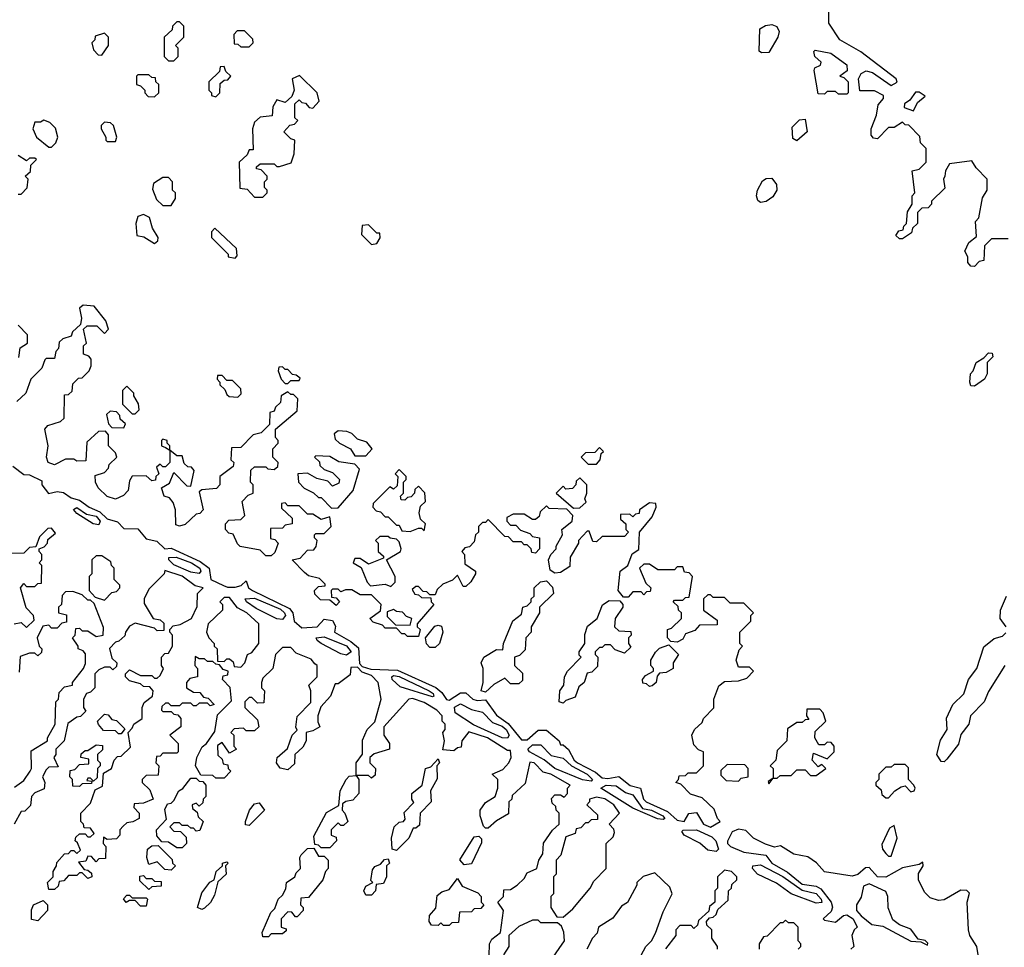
# Model space of a CAD drawing. Extents: x 2769579 to 2883812, y 684207 to 828660.
# Tile 183 of 256: x 2778500 to 2782042, y 750322 to 753658. Entities that reach past the tile are written whole.
import ezdxf

# ---------------------------------------------------------------- set-up
doc = ezdxf.new("R2010")
doc.units = 0

msp = doc.modelspace()

# ---------------------------------------------------------------- linework, layer by layer
at = {"layer": '0CON02XD'}
for points in [[(2781827.5, 753095), (2781822.5, 753085), (2781828.3, 753051.7), (2781780, 753005), (2781780, 752995), (2781768.3, 752981.7), (2781745, 752980), (2781730, 752965), (2781730, 752925), (2781711.7, 752908.3), (2781708.3, 752891.7), (2781675, 752870), (2781665, 752870), (2781651.7, 752881.7), (2781661.7, 752898.3), (2781678.3, 752901.7), (2781680, 752915), (2781690, 752925), (2781693, 752967), (2781710, 752995), (2781710, 753025), (2781720, 753035), (2781710, 753115), (2781735, 753120), (2781760, 753145), (2781760, 753195), (2781740, 753215), (2781738.3, 753238.3), (2781698.3, 753278.3), (2781685, 753280), (2781675, 753290), (2781645, 753270), (2781625, 753270), (2781585, 753230), (2781571.7, 753231.7), (2781563, 753243), (2781562.5, 753265), (2781582.5, 753315), (2781588.3, 753351.7), (2781607.5, 753375), (2781607.5, 753385), (2781575, 753402.5), (2781521.7, 753401.7), (2781516.7, 753445), (2781526.2, 753465), (2781545, 753474), (2781567.5, 753467.5), (2781635, 753421.2), (2781656.7, 753433.3), (2781652.5, 753445), (2781525, 753542.5), (2781450, 753585), (2781410, 753645), (2781410, 753685)], [(2779055, 753510), (2779070, 753525), (2779070, 753555), (2779060, 753565), (2779090, 753595), (2779090, 753635), (2779075, 753650), (2779065, 753650), (2779050, 753635), (2779048.3, 753621.7), (2779020, 753595), (2779020, 753525), (2779035, 753510), (2779055, 753510)], [(2781168.3, 753538.3), (2781160, 753545), (2781162.5, 753625), (2781182.9, 753637.1), (2781205, 753640.6), (2781223.3, 753633.3), (2781231.4, 753615), (2781226.7, 753595), (2781195, 753540), (2781168.3, 753538.3)], [(2778795, 753530), (2778820, 753565), (2778820, 753595), (2778805, 753610), (2778771.7, 753598.3), (2778770, 753585), (2778760, 753575), (2778765, 753550), (2778781.7, 753531.7), (2778795, 753530)], [(2779325, 753560), (2779340, 753575), (2779338.3, 753588.3), (2779308.3, 753618.3), (2779281.7, 753618.3), (2779270, 753605), (2779271.7, 753571.7), (2779285, 753570), (2779295, 753560), (2779325, 753560)], [(2781475, 753390), (2781445, 753390), (2781435, 753400), (2781405, 753400), (2781395, 753390), (2781371.7, 753391.7), (2781357.5, 753475), (2781360, 753485), (2781380, 753495), (2781382.5, 753505), (2781360, 753525), (2781357, 753543), (2781361.7, 753548.3), (2781417.3, 753537.3), (2781475.6, 753495.6), (2781476, 753474), (2781450, 753455), (2781465, 753450), (2781480, 753435), (2781480, 753395), (2781475, 753390)], [(2779205, 753380), (2779220, 753395), (2779221.7, 753428.3), (2779235, 753440), (2779248.3, 753441.7), (2779260, 753455), (2779241.7, 753471.7), (2779235, 753490), (2779221.7, 753488.3), (2779218.3, 753471.7), (2779180, 753435), (2779180, 753405), (2779190, 753395), (2779190, 753385), (2779205, 753380)], [(2778985, 753380), (2779000, 753395), (2779000, 753425), (2778990, 753435), (2778988.3, 753448.3), (2778975, 753450), (2778965, 753460), (2778925, 753460), (2778920, 753455), (2778920, 753425), (2778935, 753420), (2778950, 753405), (2778950, 753395), (2778961.7, 753381.7), (2778985, 753380)], [(2779375, 753020), (2779390, 753035), (2779390, 753045), (2779380, 753055), (2779380, 753075), (2779390, 753085), (2779390, 753095), (2779368.3, 753118.3), (2779351.7, 753121.7), (2779351.7, 753128.3), (2779365, 753140), (2779415, 753140), (2779425, 753130), (2779435, 753130), (2779476.4, 753143.6), (2779486.7, 753175), (2779490, 753225), (2779475, 753230), (2779450, 753255), (2779471.7, 753278.3), (2779488.3, 753281.7), (2779500, 753295), (2779490, 753305), (2779490, 753355), (2779505, 753370), (2779515, 753360), (2779528.3, 753358.3), (2779541.7, 753341.7), (2779555, 753340), (2779577.5, 753365), (2779570, 753395), (2779507, 753457), (2779480, 753445), (2779487.5, 753405), (2779478.3, 753381.7), (2779455, 753360), (2779425, 753370), (2779410, 753345), (2779408.3, 753311.7), (2779365, 753307.5), (2779345, 753290), (2779337.5, 753265), (2779340, 753190), (2779325, 753190), (2779318.3, 753171.7), (2779290, 753145), (2779291.7, 753051.7), (2779318.3, 753048.3), (2779345, 753020), (2779375, 753020)], [(2781715, 753330), (2781730, 753360), (2781757.5, 753382.5), (2781735, 753397.5), (2781722.5, 753397.5), (2781701.7, 753368.3), (2781682.5, 753355), (2781681.7, 753341.7), (2781715, 753330)], [(2778615, 753200), (2778630, 753215), (2778637.5, 753235), (2778628.3, 753268.3), (2778608.3, 753288.3), (2778587, 753297), (2778575, 753290), (2778555, 753290), (2778547.5, 753265), (2778560, 753235), (2778605, 753200), (2778615, 753200)], [(2778845, 753220), (2778850, 753235), (2778837, 753277), (2778827, 753287), (2778805, 753290), (2778793, 753277), (2778792.5, 753265), (2778810, 753235), (2778810, 753225), (2778815, 753220), (2778845, 753220)], [(2781295, 753222.5), (2781281.2, 753231.2), (2781278.3, 753271.7), (2781305, 753297.5), (2781325, 753300), (2781332.5, 753255), (2781295, 753222.5)], [(2778495, 753030), (2778505, 753030), (2778526.7, 753053.3), (2778530, 753085), (2778520, 753095), (2778538.3, 753111.7), (2778540, 753135), (2778560, 753155), (2778555, 753160), (2778535, 753160), (2778525, 753150), (2778495, 753170)], [(2782055, 752870), (2781995, 752870), (2781970, 752845), (2781968.3, 752791.7), (2781951.7, 752788.3), (2781935, 752770), (2781921.7, 752771.7), (2781910, 752785), (2781910, 752805), (2781900, 752825), (2781913.6, 752856.4), (2781941.7, 752878.3), (2781938.3, 752931.7), (2781950, 752945), (2781963, 753017), (2781980, 753045), (2781980, 753085), (2781940, 753125), (2781925, 753150), (2781845, 753140), (2781830, 753115), (2781827.5, 753095)], [(2779045, 752990), (2779060, 753015), (2779060, 753035), (2779050, 753045), (2779050, 753075), (2779035, 753090), (2779015, 753090), (2778981.7, 753068.3), (2778978.3, 753048.3), (2778991.7, 753011.7), (2779015, 752990), (2779045, 752990)], [(2781165, 753000), (2781155, 753007.5), (2781150, 753025), (2781154, 753045), (2781171.4, 753078.6), (2781185, 753086.7), (2781205, 753087.5), (2781222.5, 753065), (2781223.3, 753045), (2781209.5, 753020.5), (2781185, 753003.8), (2781165, 753000)], [(2778985, 752852.5), (2778997, 752863), (2778997.5, 752875), (2778978.3, 752908.3), (2778967, 752947), (2778945, 752957.5), (2778925, 752950), (2778917.5, 752925), (2778921.7, 752881.7), (2778947, 752877), (2778985, 752852.5)], [(2779275, 752800), (2779281.7, 752808.3), (2779280, 752835), (2779201.7, 752908.3), (2779190, 752895), (2779190, 752875), (2779250, 752815), (2779250, 752805), (2779275, 752800)], [(2779765, 752850), (2779785, 752852.5), (2779797, 752873), (2779795, 752890), (2779785, 752890), (2779755, 752920), (2779731.7, 752918.3), (2779730, 752885), (2779765, 752850)], [(2780985, 750753.8), (2781020, 750775), (2781010, 750785), (2780998.3, 750818.3), (2780955, 750860), (2780913, 750873), (2780878.3, 750908.3), (2780860, 750915), (2780870, 750925), (2780871.7, 750938.3), (2780895, 750940), (2780905, 750950), (2780935, 750950), (2780960, 750975), (2780960, 751025), (2780941.7, 751031.7), (2780925, 751050), (2780917.5, 751085), (2780926.7, 751105), (2780955, 751130), (2780960, 751145), (2780997, 751183), (2780996.7, 751215), (2781015, 751262.5), (2781035, 751277.5), (2781085, 751280), (2781115, 751290), (2781140, 751315), (2781125, 751330), (2781085, 751330), (2781076.7, 751355), (2781088.3, 751391.7), (2781100, 751405), (2781090, 751415), (2781090, 751455), (2781130, 751495), (2781130, 751515), (2781140, 751525), (2781105, 751560), (2781055, 751560), (2781035, 751580), (2780995, 751580), (2780985, 751590), (2780975, 751590), (2780960, 751575), (2780960, 751535), (2781008.3, 751498.3), (2781008.3, 751481.7), (2780945, 751480), (2780928.3, 751461.7), (2780895, 751450), (2780885, 751430), (2780865, 751420), (2780841.7, 751421.7), (2780830, 751435), (2780830, 751465), (2780845, 751470), (2780880, 751505), (2780880, 751525), (2780870, 751535), (2780868.3, 751548.3), (2780850, 751565), (2780855, 751570), (2780885, 751570), (2780895, 751580), (2780908.3, 751581.7), (2780920, 751655), (2780908.3, 751668.3), (2780891.7, 751671.7), (2780885, 751690), (2780865, 751690), (2780855, 751680), (2780795, 751680), (2780765, 751700), (2780745, 751700), (2780730, 751685), (2780751.7, 751631.7), (2780770, 751615), (2780768.3, 751601.7), (2780755, 751600), (2780745, 751590), (2780735, 751600), (2780705, 751600), (2780688.3, 751581.7), (2780671.7, 751581.7), (2780652.5, 751605), (2780660, 751675), (2780687.5, 751695), (2780703.3, 751736.7), (2780727, 751753), (2780730, 751815), (2780775, 751870), (2780790, 751905), (2780788.3, 751918.3), (2780765, 751920), (2780730, 751895), (2780728.3, 751881.7), (2780715, 751880), (2780705, 751870), (2780695, 751880), (2780661.7, 751878.3), (2780661.7, 751861.7), (2780680, 751845), (2780680, 751825), (2780690, 751815), (2780675, 751800), (2780595, 751800), (2780575, 751780), (2780561.7, 751781.7), (2780548.3, 751818.3), (2780541.7, 751818.3), (2780510, 751785), (2780510, 751775), (2780480, 751725), (2780478.3, 751691.7), (2780445, 751670), (2780425, 751667.5), (2780408.3, 751678.3), (2780402.5, 751715), (2780410, 751735), (2780430, 751755), (2780430, 751765), (2780452.5, 751805), (2780450, 751825), (2780487.5, 751855), (2780490, 751875), (2780468.3, 751898.3), (2780405, 751900), (2780395, 751910), (2780371.7, 751888.3), (2780368.3, 751871.7), (2780355, 751860), (2780345, 751860), (2780315, 751880), (2780275, 751880), (2780252.5, 751867.5), (2780252.5, 751855), (2780265, 751840), (2780285, 751840), (2780301.7, 751821.7), (2780335, 751810), (2780345, 751800), (2780370, 751795), (2780370, 751755), (2780355, 751740), (2780341.7, 751741.7), (2780340, 751755), (2780325, 751770), (2780315, 751770), (2780305, 751780), (2780275, 751780), (2780258.3, 751798.3), (2780245, 751800), (2780185, 751860), (2780175, 751850), (2780165, 751850), (2780150, 751835), (2780150, 751815), (2780140, 751805), (2780135, 751780), (2780118.3, 751761.7), (2780101.7, 751758.3), (2780090, 751745), (2780100, 751735), (2780101.7, 751701.7), (2780140, 751675), (2780140, 751665), (2780123, 751637), (2780105, 751620), (2780095, 751620), (2780075, 751660), (2780057, 751643), (2780021.7, 751628.3), (2780001.7, 751608.3), (2779995, 751590), (2779975, 751590), (2779965, 751600), (2779951.7, 751601.7), (2779935, 751620), (2779925, 751620), (2779911.7, 751608.3), (2779921.7, 751591.7), (2779935, 751590), (2779945, 751580), (2779978.3, 751578.3), (2779980, 751565), (2779990, 751555), (2779930, 751485), (2779930, 751475), (2779940, 751465), (2779935, 751440), (2779895, 751440), (2779885, 751450), (2779875, 751450), (2779855, 751470), (2779815, 751470), (2779805, 751480), (2779771.7, 751491.7), (2779760, 751505), (2779798.3, 751531.7), (2779800, 751555), (2779765, 751590), (2779725, 751590), (2779695, 751607.5), (2779672.5, 751607.5), (2779655, 751600), (2779645, 751610), (2779625, 751610), (2779620, 751605), (2779621.7, 751581.7), (2779638.3, 751578.3), (2779650, 751565), (2779638.3, 751551.7), (2779615, 751570), (2779581.7, 751571.7), (2779561.7, 751591.7), (2779560, 751605), (2779575, 751620), (2779598.3, 751621.7), (2779598.3, 751628.3), (2779578.3, 751648.3), (2779538.3, 751658.3), (2779525, 751670), (2779480, 751715), (2779508.3, 751721.7), (2779535, 751750), (2779558.3, 751751.7), (2779567, 751763), (2779570, 751785), (2779560, 751795), (2779560, 751805), (2779565, 751810), (2779595, 751810), (2779620, 751835), (2779615, 751870), (2779585, 751860), (2779555, 751880), (2779535, 751880), (2779505, 751910), (2779465, 751910), (2779455, 751920), (2779441.7, 751918.3), (2779441.7, 751901.7), (2779480, 751865), (2779480, 751845), (2779455, 751840), (2779445, 751830), (2779401.7, 751828.3), (2779401.7, 751791.7), (2779418.3, 751788.3), (2779430, 751775), (2779418.3, 751741.7), (2779405, 751730), (2779385, 751730), (2779365, 751750), (2779293, 751763), (2779283, 751773), (2779268.3, 751808.3), (2779251.7, 751811.7), (2779240, 751825), (2779240, 751845), (2779251.7, 751858.3), (2779295, 751860), (2779310, 751875), (2779300, 751925), (2779321.7, 751948.3), (2779340, 751955), (2779340, 751985), (2779330, 751995), (2779331.7, 752038.3), (2779345, 752050), (2779385, 752050), (2779393, 752043), (2779415, 752040), (2779428.3, 752051.7), (2779430, 752065), (2779410, 752085), (2779410, 752115), (2779430, 752135), (2779430, 752145), (2779420, 752155), (2779420, 752185), (2779498.3, 752251.7), (2779500, 752295), (2779485, 752310), (2779475, 752310), (2779465, 752320), (2779440, 752305), (2779438.3, 752281.7), (2779420, 752265), (2779415, 752250), (2779400, 752245), (2779398.3, 752201.7), (2779368.3, 752171.7), (2779340, 752165), (2779295, 752120), (2779261.7, 752118.3), (2779260, 752075), (2779270, 752065), (2779268.3, 752051.7), (2779220, 752015), (2779220, 751985), (2779208.3, 751971.7), (2779155, 751967.5), (2779145, 751960), (2779160, 751895), (2779148.3, 751881.7), (2779135, 751880), (2779095, 751842.5), (2779075, 751836.7), (2779061.7, 751841.7), (2779060, 751895), (2779051.7, 751921.7), (2779038.3, 751938.3), (2779020, 751945), (2779010, 751975), (2779038.3, 751991.7), (2779055, 752030), (2779101.7, 751981.7), (2779115, 751980), (2779127, 752037), (2779118.3, 752048.3), (2779105, 752050), (2779091.7, 752061.7), (2779085, 752090), (2779065, 752090), (2779040, 752110), (2779040, 752125), (2779030, 752135), (2779030, 752145), (2779015, 752150), (2779010, 752145), (2779010, 752125), (2779025, 752120), (2779040, 752110), (2779040, 752065), (2779025, 752050), (2779015, 752050), (2779005, 752060), (2778991.7, 752048.3), (2779000, 752025), (2778990, 752015), (2778988.3, 752001.7), (2778975, 752000), (2778955, 752017.5), (2778905, 752016.7), (2778895, 752000), (2778890, 751965), (2778873, 751947), (2778845, 751933.3), (2778815, 751943.3), (2778782.5, 751975), (2778772.5, 751995), (2778771.7, 752018.3), (2778805, 752030), (2778820, 752045), (2778821.7, 752058.3), (2778850, 752085), (2778845, 752100), (2778820, 752125), (2778820, 752165), (2778808.3, 752178.3), (2778783, 752177), (2778741.7, 752138.3), (2778738.3, 752071.7), (2778705, 752070), (2778695, 752077.5), (2778665, 752077.5), (2778625, 752056.7), (2778602.5, 752065), (2778596.7, 752085), (2778602.5, 752125), (2778590, 752185), (2778601.7, 752198.3), (2778647, 752213), (2778660, 752225), (2778661.7, 752308.3), (2778675, 752310), (2778688.3, 752321.7), (2778691.7, 752348.3), (2778711.7, 752368.3), (2778725, 752370), (2778750, 752395), (2778757, 752413), (2778757.5, 752437.5), (2778748.3, 752448.3), (2778730, 752455), (2778730, 752485), (2778740, 752495), (2778730, 752545), (2778742.5, 752557.5), (2778777.5, 752557.5), (2778805, 752530), (2778820, 752545), (2778810, 752575), (2778768.3, 752628.3), (2778728.3, 752631.7), (2778715, 752620), (2778722.5, 752585), (2778718.3, 752561.7), (2778690, 752535), (2778685, 752520), (2778655, 752510), (2778641.7, 752498.3), (2778640, 752475), (2778630, 752465), (2778625, 752440), (2778595, 752440), (2778590, 752435), (2778580, 752405), (2778540, 752365), (2778522.5, 752315), (2778490, 752285)], [(2778497, 752443), (2778501.7, 752478.3), (2778527.5, 752495), (2778527.5, 752525), (2778495, 752560)], [(2781935, 752340), (2781921.7, 752341.7), (2781917.5, 752355), (2781920, 752385), (2781930, 752395), (2781940, 752425), (2781968.3, 752441.7), (2781985, 752460), (2781998.3, 752458.3), (2782000, 752445), (2781980, 752425), (2781980, 752385), (2781970, 752365), (2781935, 752340)], [(2779465, 752350), (2779475, 752360), (2779505, 752360), (2779508.3, 752368.3), (2779495, 752380), (2779481.7, 752381.7), (2779465, 752400), (2779455, 752400), (2779445, 752410), (2779431.7, 752408.3), (2779430, 752395), (2779440, 752365), (2779455, 752350), (2779465, 752350)], [(2779285, 752300), (2779297, 752313), (2779295, 752330), (2779265, 752360), (2779245, 752360), (2779228.3, 752378.3), (2779211.7, 752378.3), (2779210, 752365), (2779220, 752355), (2779220, 752345), (2779238.3, 752328.3), (2779245, 752310), (2779253, 752303), (2779285, 752300)], [(2778915, 752240), (2778930, 752255), (2778927, 752277), (2778910, 752305), (2778910, 752315), (2778885, 752340), (2778870, 752325), (2778870, 752275), (2778905, 752240), (2778915, 752240)], [(2778875, 752190), (2778880, 752205), (2778861.7, 752221.7), (2778860, 752235), (2778848.3, 752248.3), (2778825, 752250), (2778811.7, 752238.3), (2778820, 752205), (2778831.7, 752191.7), (2778875, 752190)], [(2779745, 752090), (2779767.5, 752115), (2779748.3, 752138.3), (2779715, 752150), (2779695, 752170), (2779677, 752177), (2779645, 752180), (2779631.7, 752168.3), (2779635, 752150), (2779650, 752135), (2779690, 752115), (2779705, 752090), (2779745, 752090)], [(2780575, 752060), (2780587.5, 752075), (2780591.7, 752098.3), (2780600, 752105), (2780585, 752120), (2780568.3, 752101.7), (2780535, 752100), (2780520, 752085), (2780545, 752060), (2780575, 752060)], [(2779621.7, 751901.7), (2779645, 751902.5), (2779700, 751965), (2779721.7, 752041.7), (2779705, 752060), (2779648.3, 752068.3), (2779615, 752087.5), (2779565, 752090), (2779560, 752085), (2779578.3, 752068.3), (2779580, 752055), (2779595, 752040), (2779625, 752030), (2779650, 752005), (2779648.3, 751991.7), (2779625, 751980), (2779608.3, 751998.3), (2779568.3, 752008.3), (2779535, 752027.5), (2779500, 752025), (2779502.5, 751995), (2779523, 751973), (2779557, 751957), (2779575, 751940), (2779585, 751940), (2779621.7, 751901.7)], [(2778475, 752052), (2778515, 752022), (2778535, 752021.2), (2778580, 752000), (2778580, 751985), (2778603.8, 751953.8), (2778635, 751961.2), (2778657.7, 751957.7), (2778685, 751938), (2778715, 751930), (2778750, 751905), (2778788.7, 751888.7), (2778815, 751862.5), (2778851.7, 751851.7), (2778875, 751828.8), (2778925, 751826.7), (2778955, 751791.2), (2778992.9, 751782.9), (2779022.5, 751755), (2779045, 751757.5), (2779149.6, 751709.6), (2779182, 751685), (2779187.5, 751645), (2779233.6, 751623.6), (2779247, 751617), (2779275, 751616.7), (2779297, 751623), (2779315, 751640), (2779322.5, 751615), (2779337.5, 751605), (2779470.6, 751540.6), (2779482, 751525), (2779486.7, 751495), (2779515, 751471.2), (2779570, 751475), (2779595, 751502.5), (2779625, 751497.5), (2779636.4, 751476.4), (2779632.5, 751455), (2779691.7, 751421.7), (2779719.2, 751399.2), (2779722.5, 751342.5), (2779731.7, 751331.7), (2779762.5, 751322.5), (2779859.1, 751319.1), (2779996.8, 751256.8), (2780018.3, 751238.3), (2780035, 751213.3), (2780045, 751211.2), (2780085, 751236.7), (2780105, 751237.5), (2780130, 751215), (2780145, 751210), (2780175, 751212.5), (2780215, 751157.5), (2780256.7, 751126.7), (2780305, 751068.8), (2780325, 751068), (2780365, 751102.5), (2780395, 751102.5), (2780440, 751065), (2780445, 751050), (2780455, 751050), (2780474, 751034), (2780494.2, 750995), (2780506.2, 750985), (2780571.5, 750951.5), (2780595, 750932), (2780615, 750928.6), (2780655, 750936.2), (2780696.1, 750903.9), (2780732.5, 750895), (2780744.2, 750855), (2780753.8, 750845), (2780830.5, 750810.5), (2780865, 750778.8), (2780890, 750775), (2780906.4, 750803.6), (2780935, 750807.5), (2780960, 750765), (2780985, 750753.8)], [(2779905, 751817.5), (2779935, 751830), (2779945, 751830), (2779955, 751820), (2779960, 751845), (2779941.7, 751861.7), (2779937.5, 751885), (2779941.7, 751908.3), (2779960, 751925), (2779957, 751957), (2779935, 751980), (2779921.7, 751968.3), (2779920, 751955), (2779908.3, 751941.7), (2779895, 751940), (2779885, 751930), (2779871.7, 751931.7), (2779870, 751945), (2779880, 751955), (2779880, 751995), (2779890, 752005), (2779890, 752015), (2779865, 752040), (2779850, 752025), (2779860, 752015), (2779858.3, 751981.7), (2779845, 751970), (2779831.7, 751978.3), (2779771.7, 751918.3), (2779770, 751905), (2779781.7, 751891.7), (2779798.3, 751888.3), (2779815, 751870), (2779825, 751870), (2779855, 751840), (2779865, 751840), (2779875, 751820), (2779905, 751817.5)], [(2780491.7, 751901.7), (2780515, 751902.5), (2780537.5, 751922.5), (2780532.5, 751935), (2780540, 751955), (2780540, 751985), (2780515, 752010), (2780501.7, 751998.3), (2780500, 751985), (2780488.3, 751971.7), (2780465, 751970), (2780455, 751980), (2780430, 751955), (2780491.7, 751901.7)], [(2778785, 751840.8), (2778764.4, 751844.4), (2778705, 751882.5), (2778693, 751897), (2778705, 751903.8), (2778740, 751880), (2778775, 751872.9), (2778789.4, 751855), (2778785, 751840.8)], [(2778480, 751485), (2778505, 751490), (2778525, 751472.5), (2778551.7, 751498.3), (2778550, 751515), (2778523, 751543), (2778502.5, 751615), (2778515, 751630), (2778525, 751620), (2778555, 751620), (2778565, 751630), (2778578.3, 751631.7), (2778580, 751695), (2778570, 751705), (2778580, 751715), (2778580, 751735), (2778570, 751745), (2778570, 751755), (2778588.3, 751761.7), (2778600, 751775), (2778601.7, 751788.3), (2778628.3, 751811.7), (2778615, 751830), (2778601.7, 751828.3), (2778571.7, 751798.3), (2778558.3, 751761.7), (2778535, 751760), (2778515, 751740), (2778471.7, 751738.3)], [(2779835, 751620), (2779850, 751635), (2779850, 751655), (2779820, 751715), (2779870, 751745), (2779872.5, 751755), (2779865, 751780), (2779855, 751790), (2779833, 751793), (2779825, 751800), (2779795, 751800), (2779780, 751785), (2779790, 751775), (2779790, 751745), (2779808.3, 751728.3), (2779808.3, 751721.7), (2779755, 751700), (2779725, 751720), (2779705, 751720), (2779700, 751705), (2779728.3, 751688.3), (2779750, 751635), (2779761.7, 751621.7), (2779815, 751627.5), (2779835, 751620)], [(2778805, 751570), (2778831.7, 751598.3), (2778848.3, 751601.7), (2778860, 751615), (2778860, 751625), (2778840, 751645), (2778840, 751685), (2778830, 751695), (2778828.3, 751708.3), (2778795, 751730), (2778775, 751730), (2778760, 751715), (2778760, 751665), (2778750, 751655), (2778750, 751605), (2778771.7, 751581.7), (2778805, 751570)], [(2779145, 751666.2), (2779115, 751671.5), (2779055, 751698.1), (2779036, 751715), (2779036.4, 751723.6), (2779062.5, 751725), (2779117.5, 751705), (2779147.5, 751685), (2779152, 751675), (2779145, 751666.2)], [(2778760, 750575), (2778745, 750570), (2778725, 750590), (2778715, 750590), (2778705, 750580), (2778675, 750580), (2778658.3, 750561.7), (2778641.7, 750558.3), (2778638.3, 750541.7), (2778625, 750530), (2778605, 750530), (2778600, 750555), (2778620, 750575), (2778620, 750595), (2778632.5, 750615), (2778633, 750627), (2778661.7, 750658.3), (2778675, 750660), (2778685, 750670), (2778695, 750670), (2778705, 750660), (2778718.3, 750671.7), (2778708.3, 750698.3), (2778700, 750705), (2778701.7, 750718.3), (2778715, 750730), (2778735, 750730), (2778745, 750720), (2778755, 750720), (2778768.3, 750731.7), (2778755, 750750), (2778731.7, 750751.7), (2778730, 750765), (2778720, 750775), (2778720, 750805), (2778755, 750840), (2778771.7, 750888.3), (2778798.3, 750901.7), (2778801.7, 750948.3), (2778830, 750965), (2778840, 750995), (2778851.7, 751008.3), (2778865, 751010), (2778898.3, 751041.7), (2778890, 751095), (2778905, 751110), (2778910, 751125), (2778940, 751145), (2778940, 751185), (2778947.5, 751202.5), (2778977.5, 751225), (2778980, 751245), (2778968.3, 751258.3), (2778945, 751260), (2778935, 751270), (2778895, 751280), (2778880, 751295), (2778880, 751305), (2778895, 751320), (2778935, 751300), (2778975, 751300), (2778985, 751290), (2778995, 751290), (2779005, 751300), (2779017.5, 751325), (2779010, 751335), (2779010, 751365), (2779021.7, 751378.3), (2779035, 751380), (2779050, 751405), (2779050, 751445), (2779040, 751455), (2779040, 751465), (2779051.7, 751478.3), (2779077, 751483), (2779117.5, 751505), (2779138.3, 751548.3), (2779140, 751595), (2779160, 751615), (2779131.7, 751621.7), (2779085, 751656.2), (2779022.5, 751677.5), (2779020, 751665), (2778965, 751610), (2778947.5, 751575), (2778948.3, 751558.3), (2778980, 751505), (2779005, 751500), (2779018.3, 751488.3), (2779018.3, 751461.7), (2778995, 751460), (2778985, 751470), (2778915, 751487.5), (2778895, 751477.5), (2778880, 751455), (2778878.3, 751441.7), (2778857, 751423), (2778845, 751420), (2778823, 751397), (2778831.7, 751361.7), (2778850, 751345), (2778848.3, 751331.7), (2778835, 751320), (2778825, 751330), (2778805, 751330), (2778785, 751320), (2778770, 751305), (2778770, 751255), (2778755, 751240), (2778740, 751235), (2778730, 751215), (2778730, 751185), (2778738.3, 751171.7), (2778718.3, 751151.7), (2778705, 751150), (2778673.6, 751126.4), (2778660, 751065), (2778630, 751035), (2778630, 751015), (2778622.5, 751005), (2778638.3, 750971.7), (2778605, 750970), (2778595, 750960), (2778582.5, 750935), (2778590, 750915), (2778588.3, 750891.7), (2778555, 750877.5), (2778542.5, 750865), (2778538.3, 750831.7), (2778518.3, 750811.7), (2778505, 750810), (2778480, 750765)], [(2780175, 751240), (2780160, 751245), (2780167.5, 751275), (2780167.5, 751325), (2780160, 751345), (2780170, 751365), (2780215, 751392.5), (2780238.3, 751391.7), (2780240, 751415), (2780273.9, 751496.1), (2780305, 751520), (2780310, 751545), (2780325, 751550), (2780340, 751565), (2780340, 751575), (2780350, 751585), (2780350, 751615), (2780373, 751637), (2780395, 751640), (2780417, 751617), (2780420, 751595), (2780370, 751545), (2780370, 751525), (2780340, 751475), (2780340, 751455), (2780320, 751435), (2780318.3, 751391.7), (2780298.3, 751371.7), (2780280, 751365), (2780280, 751335), (2780308.3, 751308.3), (2780308.3, 751281.7), (2780295, 751270), (2780265, 751270), (2780245, 751290), (2780205, 751267.5), (2780175, 751240)], [(2778481.7, 750898.3), (2778515, 750922.5), (2778537.5, 750955), (2778542.5, 750965), (2778541.7, 751028.3), (2778600, 751065), (2778600, 751075), (2778627.5, 751125), (2778630, 751205), (2778640, 751215), (2778641.7, 751238.3), (2778661.7, 751258.3), (2778690, 751265), (2778690, 751275), (2778730, 751325), (2778737, 751343), (2778737, 751377), (2778728.3, 751388.3), (2778710, 751395), (2778710, 751405), (2778690, 751435), (2778700, 751445), (2778701.7, 751468.3), (2778715, 751470), (2778725, 751460), (2778745, 751460), (2778775, 751440), (2778800, 751445), (2778801.7, 751471.7), (2778768.3, 751558.3), (2778755, 751570), (2778745, 751570), (2778725, 751590), (2778691.7, 751601.7), (2778665, 751600), (2778653, 751587), (2778650, 751555), (2778640, 751545), (2778640, 751525), (2778668.3, 751518.3), (2778668.3, 751491.7), (2778651.7, 751488.3), (2778635, 751470), (2778615, 751470), (2778605, 751480), (2778583.6, 751476.4), (2778563.3, 751435), (2778570, 751405), (2778580, 751395), (2778578.3, 751381.7), (2778565, 751370), (2778555, 751380), (2778535, 751380), (2778501.7, 751368.3), (2778498.3, 751311.7)], [(2779295, 751330), (2779310, 751345), (2779320, 751375), (2779335, 751382.5), (2779360, 751415), (2779360, 751485), (2779317.5, 751525), (2779283.3, 751543.3), (2779255, 751580), (2779235, 751580), (2779220, 751565), (2779230, 751555), (2779230, 751535), (2779177.5, 751485), (2779172.5, 751455), (2779180, 751435), (2779200, 751415), (2779200, 751405), (2779210, 751395), (2779211.7, 751351.7), (2779235, 751350), (2779245, 751360), (2779255, 751360), (2779268.3, 751348.3), (2779271.7, 751331.7), (2779295, 751330)], [(2779445, 751500.8), (2779425, 751502.9), (2779350.2, 751540.2), (2779316.2, 751565), (2779311.2, 751575), (2779345, 751577.3), (2779437.7, 751537.7), (2779452.9, 751525), (2779455.6, 751515), (2779445, 751500.8)], [(2782048, 751475), (2782026.7, 751505), (2782027.5, 751535), (2782050, 751585)], [(2780455, 751200), (2780440, 751205), (2780442.5, 751245), (2780457.5, 751265), (2780460, 751295), (2780470, 751315), (2780520, 751365), (2780512.5, 751372.5), (2780512.5, 751385), (2780532.5, 751415), (2780533.3, 751446.7), (2780543, 751477), (2780577.5, 751505), (2780596.7, 751553.3), (2780620.7, 751569.3), (2780658.3, 751568.3), (2780670, 751555), (2780670, 751545), (2780642.5, 751505), (2780640, 751475), (2780655, 751460), (2780698.3, 751458.3), (2780700, 751445), (2780690, 751435), (2780690, 751415), (2780698.3, 751401.7), (2780675, 751380), (2780641.7, 751391.7), (2780625, 751410), (2780605, 751410), (2780595, 751400), (2780585, 751400), (2780570, 751385), (2780570, 751375), (2780580, 751365), (2780578.3, 751331.7), (2780558.3, 751311.7), (2780541.7, 751308.3), (2780530, 751275), (2780511.7, 751258.3), (2780498.3, 751221.7), (2780465, 751210), (2780455, 751200)], [(2779905, 751480), (2779910, 751505), (2779891.7, 751511.7), (2779877, 751527), (2779855, 751530), (2779845, 751537.5), (2779821.7, 751528.3), (2779821.7, 751511.7), (2779851.7, 751481.7), (2779905, 751480)], [(2779995, 751400), (2779975, 751400), (2779963, 751413), (2779960, 751435), (2779993.3, 751476.7), (2780005, 751480), (2780016.7, 751476.7), (2780022.5, 751455), (2780010, 751415), (2779995, 751400)], [(2779675, 751373.1), (2779655, 751377.1), (2779584.5, 751414.5), (2779570, 751425), (2779566.7, 751435), (2779595, 751438.9), (2779676, 751406), (2779692, 751385), (2779675, 751373.1)], [(2782043.3, 751335), (2781985, 751242.5), (2781968.8, 751205), (2781920, 751155), (2781914, 751125), (2781885, 751087.5), (2781877, 751053), (2781835, 750998.8), (2781825, 750988.8), (2781815, 750990), (2781798.8, 751015), (2781812.7, 751067.3), (2781836.7, 751105), (2781834.2, 751145.8), (2781856.2, 751195), (2781895.8, 751234.2), (2781913.3, 751285), (2781943.3, 751325), (2781967.5, 751402.5), (2782005, 751432.5), (2782035, 751441.2), (2782046.8, 751453.2)], [(2780765, 751260), (2780755, 751270), (2780741.7, 751271.7), (2780740, 751285), (2780750.7, 751299.3), (2780780, 751315), (2780780, 751325), (2780770, 751335), (2780770, 751355), (2780787, 751383), (2780801.7, 751398.3), (2780835, 751410), (2780870, 751375), (2780850, 751345), (2780850, 751325), (2780825, 751310), (2780801.7, 751308.3), (2780792.5, 751297.5), (2780790, 751275), (2780775, 751262.5), (2780765, 751260)], [(2780188.3, 750291.7), (2780190, 750335), (2780198.3, 750351.7), (2780230, 750375), (2780240, 750455), (2780220, 750485), (2780240, 750505), (2780241.7, 750528.3), (2780265, 750530), (2780290, 750545), (2780315, 750570), (2780325, 750590), (2780360, 750605), (2780367.5, 750635), (2780381.7, 750658.3), (2780383.9, 750696.1), (2780416.1, 750743.9), (2780440, 750765), (2780440, 750805), (2780430, 750815), (2780428.3, 750828.3), (2780415, 750840), (2780413, 750857), (2780425, 750870), (2780445, 750870), (2780458.3, 750861.7), (2780470, 750875), (2780470, 750895), (2780480, 750905), (2780410, 750945), (2780382.5, 750952.5), (2780350, 750985), (2780335, 750987.5), (2780318.3, 750911.7), (2780271.7, 750868.3), (2780270, 750855), (2780260, 750845), (2780258.3, 750801.7), (2780215, 750777.5), (2780185, 750750), (2780175, 750750), (2780168.3, 750758.3), (2780156.7, 750795), (2780156.7, 750815), (2780175, 750842.5), (2780210, 750865), (2780220, 750895), (2780220, 750925), (2780200, 750945), (2780238.3, 750961.7), (2780260, 750985), (2780267.5, 751005), (2780265, 751030), (2780255, 751030), (2780182.5, 751075), (2780115, 751097.5), (2780090, 751065), (2780088.3, 751041.7), (2780075, 751040), (2780061.7, 751028.3), (2780021.7, 751031.7), (2780027.5, 751065), (2780022.5, 751095), (2780030, 751105), (2780030, 751125), (2780020, 751135), (2780020, 751155), (2780000, 751175), (2779955, 751202.5), (2779913, 751217), (2779900, 751215), (2779810, 751115), (2779810, 751085), (2779830, 751055), (2779830, 751035), (2779775, 751017.5), (2779760, 751005), (2779760, 750985), (2779780, 750965), (2779778.3, 750941.7), (2779765, 750930), (2779755, 750940), (2779710, 750940), (2779710, 750985), (2779733, 751017), (2779733, 751067), (2779750, 751105), (2779777, 751133), (2779800, 751215), (2779790, 751275), (2779765, 751300), (2779731.7, 751311.7), (2779715, 751330), (2779691.7, 751328.3), (2779688.3, 751301.7), (2779645, 751270), (2779635, 751270), (2779617.5, 751225), (2779583, 751187), (2779572.5, 751155), (2779572.5, 751132.5), (2779580, 751115), (2779555, 751100), (2779530, 751095), (2779530, 751065), (2779518.3, 751041.7), (2779490, 751015), (2779488.3, 750981.7), (2779465, 750960), (2779436.4, 750966.4), (2779423.3, 750985), (2779426.2, 751005), (2779463, 751037), (2779480, 751085), (2779497.5, 751102.5), (2779493.3, 751113.3), (2779497.5, 751152.5), (2779547, 751203), (2779547.5, 751245), (2779540, 751265), (2779570, 751295), (2779570, 751335), (2779561.7, 751341.7), (2779548.3, 751358.3), (2779495, 751380), (2779475, 751400), (2779445, 751400), (2779420, 751375), (2779410, 751325), (2779375, 751290), (2779370, 751275), (2779370, 751255), (2779380, 751245), (2779378.3, 751201.7), (2779355, 751200), (2779335, 751220), (2779325, 751220), (2779310, 751205), (2779310, 751185), (2779355, 751140), (2779360, 751115), (2779345, 751100), (2779315, 751100), (2779305, 751110), (2779271.7, 751108.3), (2779260, 751095), (2779270, 751085), (2779270, 751045), (2779280, 751035), (2779255, 751020), (2779228.3, 751058.3), (2779211.7, 751048.3), (2779213, 751013), (2779228.3, 750998.3), (2779231.7, 750981.7), (2779248.3, 750978.3), (2779250, 750965), (2779260, 750955), (2779235, 750930), (2779205, 750930), (2779195, 750940), (2779151.7, 750941.7), (2779132.5, 750975), (2779137.5, 751005), (2779156.4, 751043.6), (2779172.5, 751055), (2779201.7, 751098.3), (2779211.7, 751158.3), (2779261.7, 751208.3), (2779257, 751257), (2779230, 751285), (2779231.7, 751298.3), (2779248.3, 751301.7), (2779250, 751315), (2779231.7, 751321.7), (2779218.3, 751338.3), (2779205, 751340), (2779195, 751350), (2779175, 751350), (2779165, 751360), (2779145, 751360), (2779131.7, 751368.3), (2779130, 751335), (2779140, 751325), (2779140, 751295), (2779111.7, 751288.3), (2779100, 751275), (2779100, 751255), (2779125, 751240), (2779148.3, 751238.3), (2779161.7, 751221.7), (2779178.3, 751218.3), (2779200, 751195), (2779185, 751190), (2779175, 751200), (2779145, 751200), (2779135, 751190), (2779125, 751190), (2779115, 751200), (2779085, 751200), (2779075, 751190), (2779045, 751190), (2779035, 751200), (2779025, 751200), (2779011.7, 751188.3), (2779010, 751175), (2779015, 751170), (2779045, 751170), (2779055, 751160), (2779068.3, 751158.3), (2779080, 751145), (2779080, 751115), (2779040, 751085), (2779070, 751055), (2779070, 751025), (2779065, 751020), (2779015, 751020), (2779005, 751010), (2778991.7, 751008.3), (2778990, 750985), (2779000, 750975), (2778998.3, 750941.7), (2778955, 750940), (2778940, 750925), (2778940, 750915), (2778968.3, 750888.3), (2778980, 750855), (2778945, 750840), (2778911.7, 750838.3), (2778910, 750825), (2778930, 750805), (2778930, 750785), (2778907, 750773), (2778885, 750770), (2778871.7, 750758.3), (2778860, 750745), (2778860, 750725), (2778848.3, 750711.7), (2778815, 750710), (2778801.7, 750718.3), (2778800, 750695), (2778810, 750685), (2778808.3, 750641.7), (2778785, 750640), (2778775, 750630), (2778758.3, 750648.3), (2778745, 750650), (2778738.3, 750631.7), (2778711.7, 750628.3), (2778731.7, 750601.7), (2778745, 750600), (2778758.3, 750588.3), (2778760, 750575)], [(2779985, 751222.5), (2779868.7, 751258.7), (2779839.2, 751285), (2779838, 751295), (2779845, 751299.4), (2779865, 751296.2), (2779972.5, 751245), (2779987.5, 751235), (2779990, 751225), (2779985, 751222.5)], [(2780255, 751074.3), (2780235, 751075.6), (2780132.1, 751122.1), (2780066.2, 751165), (2780064.5, 751185.5), (2780085, 751198), (2780125, 751177.1), (2780165, 751168), (2780200.8, 751130.8), (2780235, 751117.8), (2780250, 751105), (2780260.8, 751085), (2780255, 751074.3)], [(2778865, 751090), (2778855, 751090), (2778845, 751100), (2778801.7, 751101.7), (2778783, 751123), (2778780, 751135), (2778805, 751160), (2778818.3, 751158.3), (2778831.7, 751141.7), (2778848.3, 751138.3), (2778878.3, 751108.3), (2778865, 751090)], [(2781195, 750910), (2781210, 750930), (2781225, 750930), (2781235, 750940), (2781275, 750940), (2781295, 750960), (2781325, 750960), (2781345, 750940), (2781365, 750940), (2781400, 750965), (2781385, 750980), (2781371.7, 750971.7), (2781350, 750995), (2781355, 751020), (2781405, 751000), (2781430, 751025), (2781430, 751045), (2781418.3, 751058.3), (2781405, 751060), (2781395, 751050), (2781375, 751050), (2781360, 751075), (2781361.7, 751098.3), (2781400, 751135), (2781390, 751165), (2781378.3, 751178.3), (2781331.7, 751178.3), (2781330, 751155), (2781338.3, 751141.7), (2781325, 751140), (2781315, 751130), (2781295, 751130), (2781261.7, 751108.3), (2781260, 751065), (2781225, 751030), (2781220, 750995), (2781200, 750975), (2781210, 750965), (2781210, 750930), (2781191.7, 750918.3), (2781195, 750910)], [(2778715, 750900), (2778691.7, 750901.7), (2778690, 750925), (2778680, 750935), (2778681.7, 750958.3), (2778698.3, 750961.7), (2778715, 750980), (2778748.3, 750981.7), (2778748.3, 750998.3), (2778720, 751005), (2778721.7, 751018.3), (2778735, 751030), (2778745, 751030), (2778775, 751050), (2778798.3, 751048.3), (2778798.3, 751031.7), (2778780, 751015), (2778780, 750995), (2778790, 750985), (2778790, 750975), (2778780, 750965), (2778778.3, 750931.7), (2778765, 750920), (2778755, 750930), (2778745, 750930), (2778741.7, 750921.7), (2778760, 750920), (2778758.3, 750911.7), (2778725, 750910), (2778715, 750900)], [(2780555, 750920), (2780525, 750924.4), (2780425, 750965.6), (2780386.4, 750996.4), (2780333.8, 751025), (2780328, 751035), (2780345, 751050), (2780375, 751050.8), (2780411.5, 751011.5), (2780455, 751002.5), (2780484.5, 750974.5), (2780540.8, 750945), (2780560, 750925), (2780555, 750920)], [(2779855, 750670), (2779840, 750675), (2779837.5, 750715), (2779847.5, 750755), (2779865, 750772.5), (2779880, 750775), (2779887, 750783), (2779883, 750807), (2779917.5, 750842.5), (2779910, 750855), (2779910, 750875), (2779947.5, 750905), (2779960, 750965), (2779978.3, 750971.7), (2780005, 751000), (2780010, 750985), (2780000, 750975), (2780001.7, 750928.3), (2779977.5, 750885), (2779980, 750845), (2779940, 750805), (2779938.3, 750761.7), (2779925, 750750), (2779915, 750750), (2779900, 750715), (2779855, 750670)], [(2781085, 750920), (2781095, 750930), (2781120, 750935), (2781120, 750965), (2781108.3, 750978.3), (2781045, 750980), (2781021.7, 750958.3), (2781021.7, 750941.7), (2781041.7, 750921.7), (2781085, 750920)], [(2781625, 750860), (2781647.5, 750885), (2781670.7, 750899.3), (2781685, 750902.5), (2781705, 750881.2), (2781718, 750885), (2781721.2, 750895), (2781716.2, 750905), (2781696.7, 750925), (2781697, 750967), (2781685, 750980), (2781645, 750980), (2781635, 750970), (2781615, 750970), (2781590, 750945), (2781590, 750925), (2781580, 750915), (2781580, 750905), (2781598.3, 750888.3), (2781601.7, 750871.7), (2781615, 750860), (2781625, 750860)], [(2779615, 750680), (2779585, 750680), (2779575, 750690), (2779561.7, 750691.7), (2779558.3, 750721.7), (2779603.6, 750806.4), (2779648.3, 750831.7), (2779653.3, 750885), (2779673.9, 750926.1), (2779685, 750937.5), (2779710, 750940), (2779720, 750925), (2779720, 750875), (2779698.3, 750851.7), (2779673, 750847), (2779661.7, 750838.3), (2779660, 750815), (2779670, 750805), (2779680, 750775), (2779665, 750760), (2779655, 750760), (2779645, 750770), (2779620, 750745), (2779620, 750725), (2779638.3, 750718.3), (2779640, 750705), (2779615, 750680)], [(2779085, 750680), (2779065, 750680), (2779035, 750700), (2779011.7, 750701.7), (2778993, 750723), (2778992.5, 750745), (2779027.5, 750782.5), (2779022.5, 750817.5), (2779031.7, 750838.3), (2779045, 750840), (2779055, 750850), (2779072.5, 750885), (2779086.4, 750893.6), (2779115, 750930), (2779135, 750930), (2779145, 750920), (2779158.3, 750918.3), (2779170, 750905), (2779170, 750865), (2779160, 750855), (2779158.3, 750841.7), (2779145, 750830), (2779135, 750840), (2779120, 750835), (2779121.7, 750821.7), (2779138.3, 750808.3), (2779141.7, 750791.7), (2779160, 750775), (2779148.3, 750741.7), (2779135, 750740), (2779125, 750750), (2779115, 750750), (2779105, 750760), (2779085, 750760), (2779075, 750770), (2779055, 750770), (2779040, 750755), (2779055, 750740), (2779078.3, 750738.3), (2779098.3, 750718.3), (2779100, 750695), (2779085, 750680)], [(2780815, 750781.2), (2780793.6, 750783.6), (2780705, 750822.9), (2780590, 750895), (2780610, 750905), (2780645, 750902.5), (2780678.7, 750878.7), (2780705, 750870.8), (2780740.8, 750820.8), (2780772.5, 750815), (2780813.3, 750795), (2780820, 750785), (2780815, 750781.2)], [(2779325, 750760), (2779312.5, 750762.5), (2779312.5, 750775), (2779326.7, 750815), (2779345, 750837.5), (2779361.7, 750841.7), (2779380, 750815), (2779325, 750760)], [(2780455, 750430), (2780489.3, 750460.7), (2780552.5, 750535), (2780565, 750560), (2780610, 750605), (2780610, 750695), (2780635, 750720), (2780640, 750735), (2780637, 750747), (2780620, 750765), (2780657.5, 750805), (2780637.5, 750835), (2780605, 750856), (2780575, 750862.5), (2780550, 750855), (2780550, 750845), (2780540, 750835), (2780578.3, 750798.3), (2780578.3, 750781.7), (2780555, 750780), (2780545, 750770), (2780535, 750770), (2780518.3, 750751.7), (2780501.7, 750748.3), (2780498.3, 750731.7), (2780465, 750720), (2780447, 750653), (2780430, 750635), (2780430, 750585), (2780420, 750575), (2780420, 750515), (2780410, 750505), (2780410, 750465), (2780431.7, 750431.7), (2780455, 750430)], [(2781005, 750666.7), (2780975, 750672), (2780946.6, 750696.6), (2780890, 750725), (2780881.2, 750738.8), (2780886.7, 750743.3), (2780935, 750744.2), (2780989.5, 750719.5), (2781004, 750705), (2781013.3, 750675), (2781005, 750666.7)], [(2781948.3, 750288.3), (2781942.5, 750325), (2781917.5, 750365), (2781912.5, 750385), (2781907.5, 750485), (2781917, 750517), (2781907, 750527), (2781885, 750527.5), (2781825, 750492.5), (2781805, 750490), (2781775, 750500), (2781755, 750520), (2781732.5, 750565), (2781733, 750587), (2781750, 750615), (2781748.3, 750628.3), (2781735, 750620), (2781675, 750607.5), (2781616, 750574), (2781585, 750576), (2781555, 750608.8), (2781542.5, 750607.5), (2781515, 750583.8), (2781495, 750577.5), (2781395, 750593.3), (2781366.4, 750626.4), (2781335, 750647.5), (2781285, 750657.5), (2781237, 750687), (2781215, 750682.5), (2781183, 750693), (2781140, 750715), (2781111.7, 750741.7), (2781085, 750747.5), (2781063, 750737), (2781046.4, 750703.6), (2781046.2, 750695), (2781056.2, 750685), (2781105, 750664.4), (2781183.6, 750653.6), (2781205, 750624.2), (2781261.8, 750591.8), (2781315, 750549.5), (2781365, 750541.9), (2781382.2, 750532.2), (2781419.2, 750485), (2781424.1, 750465.9), (2781418.6, 750451.4), (2781390, 750425), (2781395, 750420), (2781435, 750412.9), (2781463.7, 750436.3), (2781475, 750438.5), (2781498.1, 750425), (2781512.5, 750395), (2781501.2, 750385), (2781493.8, 750365), (2781500, 750325), (2781490, 750315)], [(2781635, 750650), (2781655.7, 750715), (2781645, 750760), (2781629.3, 750750.7), (2781601.7, 750691.7), (2781604, 750675), (2781615, 750660), (2781625, 750650), (2781635, 750650)], [(2780098.3, 750618.3), (2780083, 750637), (2780135, 750720), (2780151.7, 750721.7), (2780161.7, 750711.7), (2780161.7, 750698.3), (2780125, 750622.5), (2780098.3, 750618.3)], [(2779045, 750600), (2779021.7, 750601.7), (2778995, 750630), (2778965, 750620), (2778957.5, 750645), (2778960, 750675), (2778975, 750687.5), (2778998.3, 750688.3), (2779048.3, 750638.3), (2779050, 750625), (2779060, 750615), (2779045, 750600)], [(2779395, 750360), (2779375, 750360), (2779372.5, 750375), (2779403, 750447), (2779418.3, 750461.7), (2779430, 750495), (2779445, 750510), (2779457, 750533), (2779460, 750555), (2779490, 750575), (2779495, 750590), (2779510, 750605), (2779507.5, 750645), (2779512.5, 750655), (2779535, 750677.5), (2779558.3, 750678.3), (2779575, 750650), (2779595, 750650), (2779610, 750635), (2779610, 750605), (2779600, 750595), (2779590, 750565), (2779538.3, 750501.7), (2779511.7, 750498.3), (2779510, 750475), (2779520, 750465), (2779520, 750455), (2779498.3, 750431.7), (2779491.7, 750431.7), (2779478.3, 750448.3), (2779465, 750450), (2779440, 750425), (2779440, 750395), (2779458.3, 750388.3), (2779458.3, 750381.7), (2779445, 750370), (2779405, 750370), (2779395, 750360)], [(2779155, 750457.5), (2779140, 750465), (2779155, 750517.5), (2779184, 750556), (2779200, 750565), (2779206.7, 750595), (2779230, 750615), (2779230, 750625), (2779245, 750630), (2779250, 750625), (2779240, 750615), (2779242.5, 750585), (2779212.5, 750557.5), (2779200.7, 750509.3), (2779186.4, 750483.6), (2779165, 750462.5), (2779155, 750457.5)], [(2779765, 750510), (2779745, 750510), (2779737.5, 750525), (2779745, 750542.5), (2779770, 750555), (2779762.5, 750562.5), (2779769.3, 750600.7), (2779777, 750613), (2779798.3, 750621.7), (2779811.7, 750638.3), (2779825, 750640), (2779830, 750625), (2779820, 750615), (2779820, 750575), (2779808.3, 750551.7), (2779781.7, 750548.3), (2779780, 750525), (2779765, 750510)], [(2780720, 750265), (2780752.5, 750325), (2780772.5, 750345), (2780787, 750373), (2780815, 750450), (2780847.5, 750515), (2780838.3, 750538.3), (2780785, 750590), (2780743, 750577), (2780720, 750555), (2780720, 750545), (2780686.4, 750483.6), (2780665, 750470), (2780633, 750427), (2780582.5, 750395), (2780577, 750373), (2780560, 750355), (2780540, 750315)], [(2781005, 750440), (2781011.7, 750458.3), (2781048.3, 750491.7), (2781050, 750525), (2781060, 750535), (2781061.7, 750548.3), (2781080, 750565), (2781080, 750575), (2781060, 750595), (2781035, 750600), (2781010, 750575), (2781010, 750535), (2781000, 750525), (2781000, 750485), (2780981.7, 750468.3), (2780978.3, 750451.7), (2780941.7, 750418.3), (2780938.3, 750401.7), (2780925, 750390), (2780915, 750400), (2780875, 750400), (2780860, 750385), (2780860, 750365), (2780823.3, 750316.7)], [(2781365, 750481.4), (2781275, 750514.3), (2781222.4, 750552.4), (2781153.8, 750585), (2781136.2, 750605), (2781137.5, 750615), (2781165, 750619.2), (2781245, 750576.9), (2781315, 750528.1), (2781365, 750515.7), (2781382.5, 750495), (2781385, 750483.3), (2781365, 750481.4)], [(2778965, 750530), (2778931.7, 750561.7), (2778931.7, 750578.3), (2778945, 750580), (2778955, 750570), (2778975, 750570), (2778985, 750560), (2779008.3, 750558.3), (2779008.3, 750541.7), (2778975, 750540), (2778965, 750530)], [(2780045, 750400), (2780025, 750400), (2780015, 750410), (2780005, 750400), (2779981.7, 750401.7), (2779972.5, 750415), (2779973.6, 750436.4), (2779996.7, 750463.3), (2780001.7, 750508.3), (2780018.3, 750521.7), (2780045, 750530), (2780075, 750570), (2780091.7, 750541.7), (2780148.3, 750518.3), (2780160, 750505), (2780160, 750485), (2780170, 750475), (2780158.3, 750461.7), (2780135, 750460), (2780125, 750450), (2780081.7, 750448.3), (2780078.3, 750411.7), (2780055, 750410), (2780045, 750400)], [(2781765, 750330), (2781767, 750337), (2781757, 750347), (2781731.7, 750351.7), (2781705, 750387.5), (2781665, 750402.5), (2781640.7, 750420.7), (2781623.6, 750463.6), (2781623.3, 750505), (2781615, 750522.5), (2781555, 750550), (2781535, 750542.5), (2781527, 750503), (2781510, 750475), (2781510, 750455), (2781526.7, 750435), (2781565, 750403.8), (2781605, 750398), (2781705, 750343.8), (2781741.7, 750341.7), (2781765, 750330)], [(2778565, 750417.5), (2778542.5, 750422.5), (2778543, 750457), (2778550, 750475), (2778585, 750490), (2778600, 750475), (2778600, 750455), (2778565, 750417.5)], [(2778955, 750470), (2778935, 750470), (2778915, 750490), (2778895, 750490), (2778883, 750483), (2778873, 750497), (2778885, 750510), (2778895, 750510), (2778905, 750500), (2778955, 750500), (2778960, 750495), (2778955, 750470)], [(2780410, 750275), (2780460, 750345), (2780457, 750377), (2780448.3, 750398.3), (2780435, 750410), (2780375, 750410), (2780365, 750420), (2780345, 750420), (2780295, 750397.5), (2780260, 750365), (2780260, 750325), (2780240, 750295)], [(2781010, 750315), (2781010, 750325), (2780990, 750355), (2780990, 750385), (2780971.7, 750401.7), (2780970, 750415), (2780981.7, 750428.3), (2780995, 750430), (2781005, 750440)], [(2781300, 750315), (2781310, 750325), (2781310, 750335), (2781300, 750345), (2781300, 750395), (2781285, 750410), (2781265, 750410), (2781255, 750420), (2781245, 750410), (2781235, 750410), (2781188.3, 750361.7), (2781175, 750360), (2781160, 750335), (2781160, 750315)]]:
    msp.add_lwpolyline(points, dxfattribs=at)

doc.saveas('drawing.dxf')
